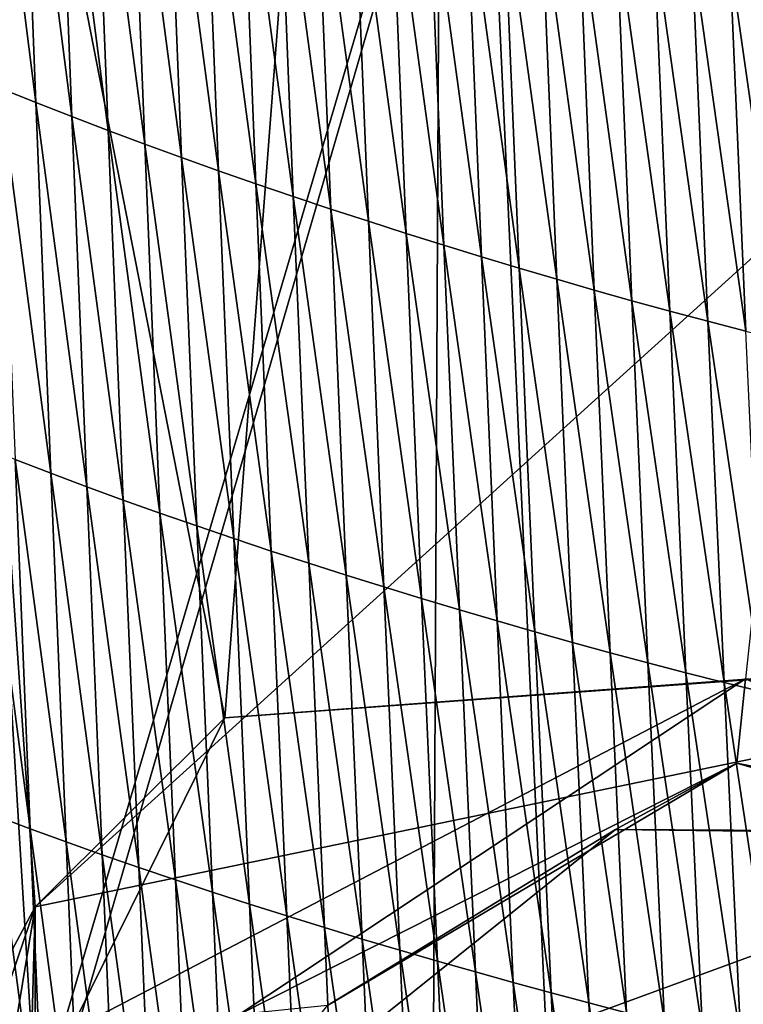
# Model space of a CAD drawing. Extents: x -54 to 446, y -6 to 1400.
# Tile 197 of 254: x -11.63 to -8.46, y 1384.42 to 1388.74. Entities that reach past the tile are written whole.
import ezdxf

# ---------------------------------------------------------------- set-up
doc = ezdxf.new("R2010")
doc.units = 0
doc.header["$LTSCALE"] = 52.148148
for name, color, linetype in [('1192', 7, 'CONTINUOUS'), ('1281', 7, 'CONTINUOUS'), ('1313', 7, 'CONTINUOUS'), ('1378', 7, 'CONTINUOUS'), ('1462', 7, 'CONTINUOUS'), ('1576', 7, 'CONTINUOUS'), ('849', 7, 'CONTINUOUS'), ('892', 7, 'CONTINUOUS'), ('898', 7, 'CONTINUOUS'), ('928', 7, 'CONTINUOUS'), ('999', 7, 'CONTINUOUS')]:
    doc.layers.add(name, color=color, linetype=linetype)

msp = doc.modelspace()

# ---------------------------------------------------------------- linework, layer by layer
at = {"layer": '1192', "color": 7, "linetype": 'CONTINUOUS'}
for points in [[(-6.9368, 1379.0288, -10.5186), (-10.794, 1380.4398, -6.5), (-6.9406, 1385.1725, -10.5161), (-6.9368, 1379.0288, -10.5186)], [(-6.9406, 1385.1725, -10.5161), (-10.794, 1380.4398, -6.5), (-10.794, 1383.7602, -6.5), (-6.9406, 1385.1725, -10.5161)]]:
    msp.add_3dface(points, dxfattribs=at)
at = {"layer": '1281', "color": 7, "linetype": 'CONTINUOUS'}
for points in [[(-10.284, 1384.4121, -11.2756), (-9.0211, 1385.1854, -12.4909), (-10.794, 1383.7602, -6.5), (-10.284, 1384.4121, -11.2756)], [(-9.0211, 1385.1854, -12.4909), (-6.9406, 1385.1725, -10.5161), (-10.794, 1383.7602, -6.5), (-9.0211, 1385.1854, -12.4909)], [(-9.0211, 1385.1854, -12.4909), (-6.9027, 1385.1591, -13.9608), (-6.9406, 1385.1725, -10.5161), (-9.0211, 1385.1854, -12.4909)]]:
    msp.add_3dface(points, dxfattribs=at)
at = {"layer": '1313', "color": 7, "linetype": 'CONTINUOUS'}
for points in [[(-5.8144, 1386.0336, -11.1782), (-5.8231, 1386.0384, -12.7315), (-10.7338, 1385.6744, -8.9881), (-5.8144, 1386.0336, -11.1782)], [(-11.5655, 1384.8454, -5), (-5.8144, 1386.0336, -11.1782), (-10.7338, 1385.6744, -8.9881), (-11.5655, 1384.8454, -5)], [(-12.5, 1382.1, -6.3048), (-11.5655, 1384.8454, -5), (-10.7338, 1385.6744, -8.9881), (-12.5, 1382.1, -6.3048)], [(-11.5655, 1384.8454, -5), (-12.5, 1382.1, -6.3048), (-12.2599, 1383.5501, -5), (-11.5655, 1384.8454, -5)]]:
    msp.add_3dface(points, dxfattribs=at)
at = {"layer": '1378', "color": 7, "linetype": 'CONTINUOUS'}
for points in [[(-12.2614, 1395.4279, 6.757), (-9.7708, 1393.9913, 13.5274), (-9.9522, 1357.5035, 9.8465), (-12.2614, 1395.4279, 6.757)], [(-9.7708, 1393.9913, 13.5274), (-7.5549, 1345.8057, 11.7864), (-9.9522, 1357.5035, 9.8465), (-9.7708, 1393.9913, 13.5274)], [(-6.7, 1393.041, 17.2233), (-7.5549, 1345.8057, 11.7864), (-9.7708, 1393.9913, 13.5274), (-6.7, 1393.041, 17.2233)]]:
    msp.add_3dface(points, dxfattribs=at)
at = {"layer": '1462', "color": 7, "linetype": 'CONTINUOUS'}
msp.add_3dface([(-12.2831, 1345.7172, 6.7175), (-12.2614, 1395.4279, 6.757), (-9.9522, 1357.5035, 9.8465), (-12.2831, 1345.7172, 6.7175)], dxfattribs=at)
at = {"layer": '1576', "color": 7, "linetype": 'CONTINUOUS'}
for points in [[(-11.6274, 1390.0434, 15.7903), (-11.7831, 1390.1083, 15.558), (-11.5628, 1388.3747, 15.6896), (-11.6274, 1390.0434, 15.7903)], [(-11.5628, 1388.3747, 15.6896), (-11.7831, 1390.1083, 15.558), (-11.719, 1388.4375, 15.4599), (-11.5628, 1388.3747, 15.6896)], [(-11.47, 1389.9795, 16.0165), (-11.6274, 1390.0434, 15.7903), (-11.4051, 1388.3128, 15.9135), (-11.47, 1389.9795, 16.0165)], [(-11.4051, 1388.3128, 15.9135), (-11.6274, 1390.0434, 15.7903), (-11.5628, 1388.3747, 15.6896), (-11.4051, 1388.3128, 15.9135)], [(-11.3112, 1389.9166, 16.2369), (-11.47, 1389.9795, 16.0165), (-11.2459, 1388.2519, 16.1316), (-11.3112, 1389.9166, 16.2369)], [(-11.2459, 1388.2519, 16.1316), (-11.47, 1389.9795, 16.0165), (-11.4051, 1388.3128, 15.9135), (-11.2459, 1388.2519, 16.1316)], [(-11.1512, 1389.8547, 16.4515), (-11.3112, 1389.9166, 16.2369), (-11.0855, 1388.192, 16.344), (-11.1512, 1389.8547, 16.4515)], [(-11.0855, 1388.192, 16.344), (-11.3112, 1389.9166, 16.2369), (-11.2459, 1388.2519, 16.1316), (-11.0855, 1388.192, 16.344)], [(-10.9899, 1389.7938, 16.6605), (-11.1512, 1389.8547, 16.4515), (-10.9239, 1388.133, 16.551), (-10.9899, 1389.7938, 16.6605)], [(-10.9239, 1388.133, 16.551), (-11.1512, 1389.8547, 16.4515), (-11.0855, 1388.192, 16.344), (-10.9239, 1388.133, 16.551)], [(-10.8277, 1389.7339, 16.8639), (-10.9899, 1389.7938, 16.6605), (-10.7614, 1388.075, 16.7526), (-10.8277, 1389.7339, 16.8639)], [(-10.7614, 1388.075, 16.7526), (-10.9899, 1389.7938, 16.6605), (-10.9239, 1388.133, 16.551), (-10.7614, 1388.075, 16.7526)], [(-10.6645, 1389.6751, 17.062), (-10.8277, 1389.7339, 16.8639), (-10.598, 1388.0181, 16.949), (-10.6645, 1389.6751, 17.062)], [(-10.598, 1388.0181, 16.949), (-10.8277, 1389.7339, 16.8639), (-10.7614, 1388.075, 16.7526), (-10.598, 1388.0181, 16.949)], [(-10.5007, 1389.6173, 17.2548), (-10.6645, 1389.6751, 17.062), (-10.434, 1387.9621, 17.1402), (-10.5007, 1389.6173, 17.2548)], [(-10.434, 1387.9621, 17.1402), (-10.6645, 1389.6751, 17.062), (-10.598, 1388.0181, 16.949), (-10.434, 1387.9621, 17.1402)], [(-10.3363, 1389.5606, 17.4424), (-10.5007, 1389.6173, 17.2548), (-10.2694, 1387.9071, 17.3264), (-10.3363, 1389.5606, 17.4424)], [(-10.2694, 1387.9071, 17.3264), (-10.5007, 1389.6173, 17.2548), (-10.434, 1387.9621, 17.1402), (-10.2694, 1387.9071, 17.3264)], [(-10.1715, 1389.5049, 17.6249), (-10.3363, 1389.5606, 17.4424), (-10.1044, 1387.8532, 17.5077), (-10.1715, 1389.5049, 17.6249)], [(-10.1044, 1387.8532, 17.5077), (-10.3363, 1389.5606, 17.4424), (-10.2694, 1387.9071, 17.3264), (-10.1044, 1387.8532, 17.5077)], [(-10.0065, 1389.4503, 17.8025), (-10.1715, 1389.5049, 17.6249), (-9.9391, 1387.8003, 17.6841), (-10.0065, 1389.4503, 17.8025)], [(-9.9391, 1387.8003, 17.6841), (-10.1715, 1389.5049, 17.6249), (-10.1044, 1387.8532, 17.5077), (-9.9391, 1387.8003, 17.6841)], [(-9.8413, 1389.3967, 17.9753), (-10.0065, 1389.4503, 17.8025), (-9.7737, 1387.7484, 17.8559), (-9.8413, 1389.3967, 17.9753)], [(-9.7737, 1387.7484, 17.8559), (-10.0065, 1389.4503, 17.8025), (-9.9391, 1387.8003, 17.6841), (-9.7737, 1387.7484, 17.8559)], [(-9.6761, 1389.3443, 18.1433), (-9.8413, 1389.3967, 17.9753), (-9.6083, 1387.6976, 18.023), (-9.6761, 1389.3443, 18.1433)], [(-9.6083, 1387.6976, 18.023), (-9.8413, 1389.3967, 17.9753), (-9.7737, 1387.7484, 17.8559), (-9.6083, 1387.6976, 18.023)], [(-9.5111, 1389.2929, 18.3067), (-9.6761, 1389.3443, 18.1433), (-9.4431, 1387.6478, 18.1857), (-9.5111, 1389.2929, 18.3067)], [(-9.4431, 1387.6478, 18.1857), (-9.6761, 1389.3443, 18.1433), (-9.6083, 1387.6976, 18.023), (-9.4431, 1387.6478, 18.1857)], [(-9.3464, 1389.2426, 18.4656), (-9.5111, 1389.2929, 18.3067), (-9.2782, 1387.599, 18.3439), (-9.3464, 1389.2426, 18.4656)], [(-9.2782, 1387.599, 18.3439), (-9.5111, 1389.2929, 18.3067), (-9.4431, 1387.6478, 18.1857), (-9.2782, 1387.599, 18.3439)], [(-9.1819, 1389.1935, 18.6199), (-9.3464, 1389.2426, 18.4656), (-9.1134, 1387.5514, 18.4977), (-9.1819, 1389.1935, 18.6199)], [(-9.1134, 1387.5514, 18.4977), (-9.3464, 1389.2426, 18.4656), (-9.2782, 1387.599, 18.3439), (-9.1134, 1387.5514, 18.4977)], [(-9.0171, 1389.1455, 18.7694), (-9.1819, 1389.1935, 18.6199), (-8.9481, 1387.5048, 18.6466), (-9.0171, 1389.1455, 18.7694)], [(-8.9481, 1387.5048, 18.6466), (-9.1819, 1389.1935, 18.6199), (-9.1134, 1387.5514, 18.4977), (-8.9481, 1387.5048, 18.6466)], [(-8.8518, 1389.0986, 18.9141), (-9.0171, 1389.1455, 18.7694), (-8.7822, 1387.4594, 18.7907), (-8.8518, 1389.0986, 18.9141)], [(-8.7822, 1387.4594, 18.7907), (-9.0171, 1389.1455, 18.7694), (-8.9481, 1387.5048, 18.6466), (-8.7822, 1387.4594, 18.7907)], [(-8.686, 1389.0528, 19.0544), (-8.8518, 1389.0986, 18.9141), (-8.6155, 1387.4149, 18.9303), (-8.686, 1389.0528, 19.0544)], [(-8.6155, 1387.4149, 18.9303), (-8.8518, 1389.0986, 18.9141), (-8.7822, 1387.4594, 18.7907), (-8.6155, 1387.4149, 18.9303)], [(-8.5194, 1389.008, 19.1902), (-8.686, 1389.0528, 19.0544), (-8.448, 1387.3716, 19.0655), (-8.5194, 1389.008, 19.1902)], [(-8.448, 1387.3716, 19.0655), (-8.686, 1389.0528, 19.0544), (-8.6155, 1387.4149, 18.9303), (-8.448, 1387.3716, 19.0655)], [(-8.3521, 1388.9643, 19.3218), (-8.5194, 1389.008, 19.1902), (-8.2795, 1387.3292, 19.1964), (-8.3521, 1388.9643, 19.3218)], [(-8.2795, 1387.3292, 19.1964), (-8.5194, 1389.008, 19.1902), (-8.448, 1387.3716, 19.0655), (-8.2795, 1387.3292, 19.1964)], [(-11.5628, 1388.3747, 15.6896), (-11.719, 1388.4375, 15.4599), (-11.4974, 1386.7479, 15.5913), (-11.5628, 1388.3747, 15.6896)], [(-11.4974, 1386.7479, 15.5913), (-11.719, 1388.4375, 15.4599), (-11.654, 1386.8081, 15.3641), (-11.4974, 1386.7479, 15.5913)], [(-11.4051, 1388.3128, 15.9135), (-11.5628, 1388.3747, 15.6896), (-11.3392, 1386.6887, 15.8127), (-11.4051, 1388.3128, 15.9135)], [(-11.3392, 1386.6887, 15.8127), (-11.5628, 1388.3747, 15.6896), (-11.4974, 1386.7479, 15.5913), (-11.3392, 1386.6887, 15.8127)], [(-11.2459, 1388.2519, 16.1316), (-11.4051, 1388.3128, 15.9135), (-11.1797, 1386.6304, 16.0286), (-11.2459, 1388.2519, 16.1316)], [(-11.1797, 1386.6304, 16.0286), (-11.4051, 1388.3128, 15.9135), (-11.3392, 1386.6887, 15.8127), (-11.1797, 1386.6304, 16.0286)], [(-11.0855, 1388.192, 16.344), (-11.2459, 1388.2519, 16.1316), (-11.0189, 1386.573, 16.2389), (-11.0855, 1388.192, 16.344)], [(-11.0189, 1386.573, 16.2389), (-11.2459, 1388.2519, 16.1316), (-11.1797, 1386.6304, 16.0286), (-11.0189, 1386.573, 16.2389)], [(-10.9239, 1388.133, 16.551), (-11.0855, 1388.192, 16.344), (-10.857, 1386.5165, 16.4439), (-10.9239, 1388.133, 16.551)], [(-10.857, 1386.5165, 16.4439), (-11.0855, 1388.192, 16.344), (-11.0189, 1386.573, 16.2389), (-10.857, 1386.5165, 16.4439)], [(-10.7614, 1388.075, 16.7526), (-10.9239, 1388.133, 16.551), (-10.6942, 1386.4611, 16.6437), (-10.7614, 1388.075, 16.7526)], [(-10.6942, 1386.4611, 16.6437), (-10.9239, 1388.133, 16.551), (-10.857, 1386.5165, 16.4439), (-10.6942, 1386.4611, 16.6437)], [(-10.598, 1388.0181, 16.949), (-10.7614, 1388.075, 16.7526), (-10.5306, 1386.4065, 16.8383), (-10.598, 1388.0181, 16.949)], [(-10.5306, 1386.4065, 16.8383), (-10.7614, 1388.075, 16.7526), (-10.6942, 1386.4611, 16.6437), (-10.5306, 1386.4065, 16.8383)], [(-10.434, 1387.9621, 17.1402), (-10.598, 1388.0181, 16.949), (-10.3663, 1386.353, 17.028), (-10.434, 1387.9621, 17.1402)], [(-10.3663, 1386.353, 17.028), (-10.598, 1388.0181, 16.949), (-10.5306, 1386.4065, 16.8383), (-10.3663, 1386.353, 17.028)], [(-10.2694, 1387.9071, 17.3264), (-10.434, 1387.9621, 17.1402), (-10.2015, 1386.3004, 17.2128), (-10.2694, 1387.9071, 17.3264)], [(-10.2015, 1386.3004, 17.2128), (-10.434, 1387.9621, 17.1402), (-10.3663, 1386.353, 17.028), (-10.2015, 1386.3004, 17.2128)], [(-10.1044, 1387.8532, 17.5077), (-10.2694, 1387.9071, 17.3264), (-10.0362, 1386.2488, 17.3928), (-10.1044, 1387.8532, 17.5077)], [(-10.0362, 1386.2488, 17.3928), (-10.2694, 1387.9071, 17.3264), (-10.2015, 1386.3004, 17.2128), (-10.0362, 1386.2488, 17.3928)], [(-9.9391, 1387.8003, 17.6841), (-10.1044, 1387.8532, 17.5077), (-9.8708, 1386.1981, 17.5681), (-9.9391, 1387.8003, 17.6841)], [(-9.8708, 1386.1981, 17.5681), (-10.1044, 1387.8532, 17.5077), (-10.0362, 1386.2488, 17.3928), (-9.8708, 1386.1981, 17.5681)], [(-9.7737, 1387.7484, 17.8559), (-9.9391, 1387.8003, 17.6841), (-9.7051, 1386.1485, 17.7389), (-9.7737, 1387.7484, 17.8559)], [(-9.7051, 1386.1485, 17.7389), (-9.9391, 1387.8003, 17.6841), (-9.8708, 1386.1981, 17.5681), (-9.7051, 1386.1485, 17.7389)], [(-9.6083, 1387.6976, 18.023), (-9.7737, 1387.7484, 17.8559), (-9.5395, 1386.0999, 17.9051), (-9.6083, 1387.6976, 18.023)], [(-9.5395, 1386.0999, 17.9051), (-9.7737, 1387.7484, 17.8559), (-9.7051, 1386.1485, 17.7389), (-9.5395, 1386.0999, 17.9051)], [(-9.4431, 1387.6478, 18.1857), (-9.6083, 1387.6976, 18.023), (-9.374, 1386.0522, 18.067), (-9.4431, 1387.6478, 18.1857)], [(-9.374, 1386.0522, 18.067), (-9.6083, 1387.6976, 18.023), (-9.5395, 1386.0999, 17.9051), (-9.374, 1386.0522, 18.067)], [(-9.2782, 1387.599, 18.3439), (-9.4431, 1387.6478, 18.1857), (-9.2089, 1386.0056, 18.2246), (-9.2782, 1387.599, 18.3439)], [(-9.2089, 1386.0056, 18.2246), (-9.4431, 1387.6478, 18.1857), (-9.374, 1386.0522, 18.067), (-9.2089, 1386.0056, 18.2246)], [(-9.1134, 1387.5514, 18.4977), (-9.2782, 1387.599, 18.3439), (-9.0437, 1385.96, 18.3778), (-9.1134, 1387.5514, 18.4977)], [(-9.0437, 1385.96, 18.3778), (-9.2782, 1387.599, 18.3439), (-9.2089, 1386.0056, 18.2246), (-9.0437, 1385.96, 18.3778)], [(-8.9481, 1387.5048, 18.6466), (-9.1134, 1387.5514, 18.4977), (-8.8779, 1385.9155, 18.5261), (-8.9481, 1387.5048, 18.6466)], [(-8.8779, 1385.9155, 18.5261), (-9.1134, 1387.5514, 18.4977), (-9.0437, 1385.96, 18.3778), (-8.8779, 1385.9155, 18.5261)], [(-8.7822, 1387.4594, 18.7907), (-8.9481, 1387.5048, 18.6466), (-8.7113, 1385.8721, 18.6697), (-8.7822, 1387.4594, 18.7907)], [(-8.7113, 1385.8721, 18.6697), (-8.9481, 1387.5048, 18.6466), (-8.8779, 1385.9155, 18.5261), (-8.7113, 1385.8721, 18.6697)], [(-8.6155, 1387.4149, 18.9303), (-8.7822, 1387.4594, 18.7907), (-8.5438, 1385.8296, 18.8087), (-8.6155, 1387.4149, 18.9303)], [(-8.5438, 1385.8296, 18.8087), (-8.7822, 1387.4594, 18.7907), (-8.7113, 1385.8721, 18.6697), (-8.5438, 1385.8296, 18.8087)], [(-8.448, 1387.3716, 19.0655), (-8.6155, 1387.4149, 18.9303), (-8.3753, 1385.7882, 18.9432), (-8.448, 1387.3716, 19.0655)], [(-8.3753, 1385.7882, 18.9432), (-8.6155, 1387.4149, 18.9303), (-8.5438, 1385.8296, 18.8087), (-8.3753, 1385.7882, 18.9432)], [(-11.654, 1386.8081, 15.3641), (-11.8089, 1386.8692, 15.1311), (-11.5876, 1385.1882, 15.2675), (-11.654, 1386.8081, 15.3641)], [(-11.5876, 1385.1882, 15.2675), (-11.8089, 1386.8692, 15.1311), (-11.7431, 1385.2465, 15.0372), (-11.5876, 1385.1882, 15.2675)], [(-11.4974, 1386.7479, 15.5913), (-11.654, 1386.8081, 15.3641), (-11.4305, 1385.1308, 15.4921), (-11.4974, 1386.7479, 15.5913)], [(-11.4305, 1385.1308, 15.4921), (-11.654, 1386.8081, 15.3641), (-11.5876, 1385.1882, 15.2675), (-11.4305, 1385.1308, 15.4921)], [(-11.3392, 1386.6887, 15.8127), (-11.4974, 1386.7479, 15.5913), (-11.272, 1385.0743, 15.7111), (-11.3392, 1386.6887, 15.8127)], [(-11.272, 1385.0743, 15.7111), (-11.4974, 1386.7479, 15.5913), (-11.4305, 1385.1308, 15.4921), (-11.272, 1385.0743, 15.7111)], [(-11.1797, 1386.6304, 16.0286), (-11.3392, 1386.6887, 15.8127), (-11.112, 1385.0188, 15.9246), (-11.1797, 1386.6304, 16.0286)], [(-11.112, 1385.0188, 15.9246), (-11.3392, 1386.6887, 15.8127), (-11.272, 1385.0743, 15.7111), (-11.112, 1385.0188, 15.9246)], [(-11.0189, 1386.573, 16.2389), (-11.1797, 1386.6304, 16.0286), (-10.9509, 1384.9641, 16.1328), (-11.0189, 1386.573, 16.2389)], [(-10.9509, 1384.9641, 16.1328), (-11.1797, 1386.6304, 16.0286), (-11.112, 1385.0188, 15.9246), (-10.9509, 1384.9641, 16.1328)], [(-10.857, 1386.5165, 16.4439), (-11.0189, 1386.573, 16.2389), (-10.7887, 1384.9103, 16.3358), (-10.857, 1386.5165, 16.4439)], [(-10.7887, 1384.9103, 16.3358), (-11.0189, 1386.573, 16.2389), (-10.9509, 1384.9641, 16.1328), (-10.7887, 1384.9103, 16.3358)], [(-10.6942, 1386.4611, 16.6437), (-10.857, 1386.5165, 16.4439), (-10.6256, 1384.8574, 16.5337), (-10.6942, 1386.4611, 16.6437)], [(-10.6256, 1384.8574, 16.5337), (-10.857, 1386.5165, 16.4439), (-10.7887, 1384.9103, 16.3358), (-10.6256, 1384.8574, 16.5337)], [(-10.5306, 1386.4065, 16.8383), (-10.6942, 1386.4611, 16.6437), (-10.4617, 1384.8055, 16.7266), (-10.5306, 1386.4065, 16.8383)], [(-10.4617, 1384.8055, 16.7266), (-10.6942, 1386.4611, 16.6437), (-10.6256, 1384.8574, 16.5337), (-10.4617, 1384.8055, 16.7266)], [(-10.3663, 1386.353, 17.028), (-10.5306, 1386.4065, 16.8383), (-10.2971, 1384.7545, 16.9147), (-10.3663, 1386.353, 17.028)], [(-10.2971, 1384.7545, 16.9147), (-10.5306, 1386.4065, 16.8383), (-10.4617, 1384.8055, 16.7266), (-10.2971, 1384.7545, 16.9147)], [(-10.2015, 1386.3004, 17.2128), (-10.3663, 1386.353, 17.028), (-10.132, 1384.7044, 17.098), (-10.2015, 1386.3004, 17.2128)], [(-10.132, 1384.7044, 17.098), (-10.3663, 1386.353, 17.028), (-10.2971, 1384.7545, 16.9147), (-10.132, 1384.7044, 17.098)], [(-10.0362, 1386.2488, 17.3928), (-10.2015, 1386.3004, 17.2128), (-9.9665, 1384.6552, 17.2767), (-10.0362, 1386.2488, 17.3928)], [(-9.9665, 1384.6552, 17.2767), (-10.2015, 1386.3004, 17.2128), (-10.132, 1384.7044, 17.098), (-9.9665, 1384.6552, 17.2767)], [(-9.8708, 1386.1981, 17.5681), (-10.0362, 1386.2488, 17.3928), (-9.8007, 1384.607, 17.4509), (-9.8708, 1386.1981, 17.5681)], [(-9.8007, 1384.607, 17.4509), (-10.0362, 1386.2488, 17.3928), (-9.9665, 1384.6552, 17.2767), (-9.8007, 1384.607, 17.4509)], [(-9.7051, 1386.1485, 17.7389), (-9.8708, 1386.1981, 17.5681), (-9.6348, 1384.5598, 17.6206), (-9.7051, 1386.1485, 17.7389)], [(-9.6348, 1384.5598, 17.6206), (-9.8708, 1386.1981, 17.5681), (-9.8007, 1384.607, 17.4509), (-9.6348, 1384.5598, 17.6206)], [(-9.5395, 1386.0999, 17.9051), (-9.7051, 1386.1485, 17.7389), (-9.4689, 1384.5135, 17.7859), (-9.5395, 1386.0999, 17.9051)], [(-9.4689, 1384.5135, 17.7859), (-9.7051, 1386.1485, 17.7389), (-9.6348, 1384.5598, 17.6206), (-9.4689, 1384.5135, 17.7859)], [(-9.374, 1386.0522, 18.067), (-9.5395, 1386.0999, 17.9051), (-9.3031, 1384.4681, 17.947), (-9.374, 1386.0522, 18.067)], [(-9.3031, 1384.4681, 17.947), (-9.5395, 1386.0999, 17.9051), (-9.4689, 1384.5135, 17.7859), (-9.3031, 1384.4681, 17.947)], [(-9.2089, 1386.0056, 18.2246), (-9.374, 1386.0522, 18.067), (-9.1376, 1384.4237, 18.1039), (-9.2089, 1386.0056, 18.2246)], [(-9.1376, 1384.4237, 18.1039), (-9.374, 1386.0522, 18.067), (-9.3031, 1384.4681, 17.947), (-9.1376, 1384.4237, 18.1039)], [(-9.0437, 1385.96, 18.3778), (-9.2089, 1386.0056, 18.2246), (-8.972, 1384.3804, 18.2564), (-9.0437, 1385.96, 18.3778)], [(-8.972, 1384.3804, 18.2564), (-9.2089, 1386.0056, 18.2246), (-9.1376, 1384.4237, 18.1039), (-8.972, 1384.3804, 18.2564)], [(-8.8779, 1385.9155, 18.5261), (-9.0437, 1385.96, 18.3778), (-8.8057, 1384.338, 18.4042), (-8.8779, 1385.9155, 18.5261)], [(-8.8057, 1384.338, 18.4042), (-9.0437, 1385.96, 18.3778), (-8.972, 1384.3804, 18.2564), (-8.8057, 1384.338, 18.4042)], [(-8.7113, 1385.8721, 18.6697), (-8.8779, 1385.9155, 18.5261), (-8.6384, 1384.2967, 18.5471), (-8.7113, 1385.8721, 18.6697)], [(-8.6384, 1384.2967, 18.5471), (-8.8779, 1385.9155, 18.5261), (-8.8057, 1384.338, 18.4042), (-8.6384, 1384.2967, 18.5471)], [(-8.5438, 1385.8296, 18.8087), (-8.7113, 1385.8721, 18.6697), (-8.47, 1384.2564, 18.6855), (-8.5438, 1385.8296, 18.8087)], [(-8.47, 1384.2564, 18.6855), (-8.7113, 1385.8721, 18.6697), (-8.6384, 1384.2967, 18.5471), (-8.47, 1384.2564, 18.6855)], [(-8.3753, 1385.7882, 18.9432), (-8.5438, 1385.8296, 18.8087), (-8.3006, 1384.2171, 18.8194), (-8.3753, 1385.7882, 18.9432)], [(-8.3006, 1384.2171, 18.8194), (-8.5438, 1385.8296, 18.8087), (-8.47, 1384.2564, 18.6855), (-8.3006, 1384.2171, 18.8194)], [(-11.5876, 1385.1882, 15.2675), (-11.7431, 1385.2465, 15.0372), (-11.5208, 1383.571, 15.1692), (-11.5876, 1385.1882, 15.2675)], [(-11.5208, 1383.571, 15.1692), (-11.7431, 1385.2465, 15.0372), (-11.6767, 1383.6264, 14.9417), (-11.5208, 1383.571, 15.1692)], [(-11.4305, 1385.1308, 15.4921), (-11.5876, 1385.1882, 15.2675), (-11.3633, 1383.5165, 15.3912), (-11.4305, 1385.1308, 15.4921)], [(-11.3633, 1383.5165, 15.3912), (-11.5876, 1385.1882, 15.2675), (-11.5208, 1383.571, 15.1692), (-11.3633, 1383.5165, 15.3912)], [(-11.272, 1385.0743, 15.7111), (-11.4305, 1385.1308, 15.4921), (-11.2043, 1383.4628, 15.6077), (-11.272, 1385.0743, 15.7111)], [(-11.2043, 1383.4628, 15.6077), (-11.4305, 1385.1308, 15.4921), (-11.3633, 1383.5165, 15.3912), (-11.2043, 1383.4628, 15.6077)], [(-11.112, 1385.0188, 15.9246), (-11.272, 1385.0743, 15.7111), (-11.044, 1383.4099, 15.8189), (-11.112, 1385.0188, 15.9246)], [(-11.044, 1383.4099, 15.8189), (-11.272, 1385.0743, 15.7111), (-11.2043, 1383.4628, 15.6077), (-11.044, 1383.4099, 15.8189)], [(-10.9509, 1384.9641, 16.1328), (-11.112, 1385.0188, 15.9246), (-10.8825, 1383.358, 16.0249), (-10.9509, 1384.9641, 16.1328)], [(-10.8825, 1383.358, 16.0249), (-11.112, 1385.0188, 15.9246), (-11.044, 1383.4099, 15.8189), (-10.8825, 1383.358, 16.0249)], [(-10.7887, 1384.9103, 16.3358), (-10.9509, 1384.9641, 16.1328), (-10.72, 1383.3069, 16.2259), (-10.7887, 1384.9103, 16.3358)], [(-10.72, 1383.3069, 16.2259), (-10.9509, 1384.9641, 16.1328), (-10.8825, 1383.358, 16.0249), (-10.72, 1383.3069, 16.2259)], [(-10.6256, 1384.8574, 16.5337), (-10.7887, 1384.9103, 16.3358), (-10.5565, 1383.2567, 16.4218), (-10.6256, 1384.8574, 16.5337)], [(-10.5565, 1383.2567, 16.4218), (-10.7887, 1384.9103, 16.3358), (-10.72, 1383.3069, 16.2259), (-10.5565, 1383.2567, 16.4218)], [(-10.4617, 1384.8055, 16.7266), (-10.6256, 1384.8574, 16.5337), (-10.3923, 1383.2074, 16.613), (-10.4617, 1384.8055, 16.7266)], [(-10.3923, 1383.2074, 16.613), (-10.6256, 1384.8574, 16.5337), (-10.5565, 1383.2567, 16.4218), (-10.3923, 1383.2074, 16.613)], [(-10.2971, 1384.7545, 16.9147), (-10.4617, 1384.8055, 16.7266), (-10.2275, 1383.1589, 16.7995), (-10.2971, 1384.7545, 16.9147)], [(-10.2275, 1383.1589, 16.7995), (-10.4617, 1384.8055, 16.7266), (-10.3923, 1383.2074, 16.613), (-10.2275, 1383.1589, 16.7995)], [(-10.132, 1384.7044, 17.098), (-10.2971, 1384.7545, 16.9147), (-10.0621, 1383.1114, 16.9813), (-10.132, 1384.7044, 17.098)], [(-10.0621, 1383.1114, 16.9813), (-10.2971, 1384.7545, 16.9147), (-10.2275, 1383.1589, 16.7995), (-10.0621, 1383.1114, 16.9813)], [(-9.9665, 1384.6552, 17.2767), (-10.132, 1384.7044, 17.098), (-9.8963, 1383.0647, 17.1587), (-9.9665, 1384.6552, 17.2767)], [(-9.8963, 1383.0647, 17.1587), (-10.132, 1384.7044, 17.098), (-10.0621, 1383.1114, 16.9813), (-9.8963, 1383.0647, 17.1587)], [(-9.8007, 1384.607, 17.4509), (-9.9665, 1384.6552, 17.2767), (-9.7302, 1383.019, 17.3316), (-9.8007, 1384.607, 17.4509)], [(-9.7302, 1383.019, 17.3316), (-9.9665, 1384.6552, 17.2767), (-9.8963, 1383.0647, 17.1587), (-9.7302, 1383.019, 17.3316)], [(-9.6348, 1384.5598, 17.6206), (-9.8007, 1384.607, 17.4509), (-9.564, 1382.9742, 17.5002), (-9.6348, 1384.5598, 17.6206)], [(-9.564, 1382.9742, 17.5002), (-9.8007, 1384.607, 17.4509), (-9.7302, 1383.019, 17.3316), (-9.564, 1382.9742, 17.5002)], [(-9.4689, 1384.5135, 17.7859), (-9.6348, 1384.5598, 17.6206), (-9.3978, 1382.9302, 17.6645), (-9.4689, 1384.5135, 17.7859)], [(-9.3978, 1382.9302, 17.6645), (-9.6348, 1384.5598, 17.6206), (-9.564, 1382.9742, 17.5002), (-9.3978, 1382.9302, 17.6645)], [(-9.3031, 1384.4681, 17.947), (-9.4689, 1384.5135, 17.7859), (-9.2316, 1382.8872, 17.8247), (-9.3031, 1384.4681, 17.947)], [(-9.2316, 1382.8872, 17.8247), (-9.4689, 1384.5135, 17.7859), (-9.3978, 1382.9302, 17.6645), (-9.2316, 1382.8872, 17.8247)], [(-9.1376, 1384.4237, 18.1039), (-9.3031, 1384.4681, 17.947), (-9.0657, 1382.8451, 17.9809), (-9.1376, 1384.4237, 18.1039)], [(-9.0657, 1382.8451, 17.9809), (-9.3031, 1384.4681, 17.947), (-9.2316, 1382.8872, 17.8247), (-9.0657, 1382.8451, 17.9809)], [(-8.972, 1384.3804, 18.2564), (-9.1376, 1384.4237, 18.1039), (-8.8997, 1382.804, 18.1327), (-8.972, 1384.3804, 18.2564)], [(-8.8997, 1382.804, 18.1327), (-9.1376, 1384.4237, 18.1039), (-9.0657, 1382.8451, 17.9809), (-8.8997, 1382.804, 18.1327)]]:
    msp.add_3dface(points, dxfattribs=at)
at = {"layer": '849', "color": 7, "linetype": 'CONTINUOUS'}
for points in [[(-11.5655, 1384.8454, -5), (-12.2599, 1383.5501, -5), (-12.5, 1382.1, -5), (-11.5655, 1384.8454, -5)], [(-11.5655, 1384.8454, -5), (-12.5, 1382.1, -5), (-12.26, 1380.6499, -5), (-11.5655, 1384.8454, -5)], [(-11.5655, 1379.3546, -5), (-11.5655, 1384.8454, -5), (-12.26, 1380.6499, -5), (-11.5655, 1379.3546, -5)]]:
    msp.add_3dface(points, dxfattribs=at)
at = {"layer": '892', "color": 7, "linetype": 'CONTINUOUS'}
for points in [[(-9.8267, 1397.5815, -9.9718), (-13, 1397.2565, -5.1962), (-10.7338, 1385.6744, -8.9881), (-9.8267, 1397.5815, -9.9718)], [(-5.8231, 1386.0384, -12.7315), (-9.8267, 1397.5815, -9.9718), (-10.7338, 1385.6744, -8.9881), (-5.8231, 1386.0384, -12.7315)], [(-7.5, 1391.1, -11.8216), (-9.8267, 1397.5815, -9.9718), (-5.8231, 1386.0384, -12.7315), (-7.5, 1391.1, -11.8216)], [(-13, 1397.2565, -5.1962), (-12.5, 1382.1, -6.3048), (-10.7338, 1385.6744, -8.9881), (-13, 1397.2565, -5.1962)]]:
    msp.add_3dface(points, dxfattribs=at)
at = {"layer": '898', "color": 7, "linetype": 'CONTINUOUS'}
for points in [[(-12.6, 1347.2556, 0), (-8.9091, 1347.1001, 8.9099), (-12.0607, 1389, 3.647), (-12.6, 1347.2556, 0)], [(-12.6, 1347.2556, 0), (-11.8575, 1389, -4.2614), (-11.5655, 1384.8454, -5), (-12.6, 1347.2556, 0)], [(-12.0607, 1389, 3.647), (-8.9091, 1347.1001, 8.9099), (-7.5108, 1389, 10.1167), (-12.0607, 1389, 3.647)], [(-11.8575, 1389, -4.2614), (-6.9799, 1389, -10.49), (-11.5655, 1384.8454, -5), (-11.8575, 1389, -4.2614)], [(-11.5655, 1384.8454, -5), (-6.9799, 1389, -10.49), (-5.8144, 1386.0336, -11.1782), (-11.5655, 1384.8454, -5)], [(-8.9091, 1347.1001, 8.9099), (0, 1347.0357, 12.6), (-7.5108, 1389, 10.1167), (-8.9091, 1347.1001, 8.9099)], [(-12.6, 1347.2556, 0), (-11.5655, 1384.8454, -5), (-11.5655, 1379.3546, -5), (-12.6, 1347.2556, 0)]]:
    msp.add_3dface(points, dxfattribs=at)
at = {"layer": '928', "color": 7, "linetype": 'CONTINUOUS'}
for points in [[(-11.379, 1384.3185, -11.248), (-8.4496, 1385.8453, -13.5869), (-10.6705, 1384.3728, -11.5901), (-11.379, 1384.3185, -11.248)], [(-10.6705, 1384.3728, -11.5901), (-8.4496, 1385.8453, -13.5869), (-8.4885, 1385.4753, -13.3799), (-10.6705, 1384.3728, -11.5901)], [(-8.4885, 1385.4753, -13.3799), (-8.4496, 1385.8453, -13.5869), (-5.9194, 1384.737, -14.7501), (-8.4885, 1385.4753, -13.3799)], [(-10.6705, 1384.3728, -11.5901), (-8.4885, 1385.4753, -13.3799), (-10.284, 1384.4121, -11.2756), (-10.6705, 1384.3728, -11.5901)], [(-10.284, 1384.4121, -11.2756), (-8.4885, 1385.4753, -13.3799), (-9.0211, 1385.1854, -12.4909), (-10.284, 1384.4121, -11.2756)], [(-9.0211, 1385.1854, -12.4909), (-8.4885, 1385.4753, -13.3799), (-6.9027, 1385.1591, -13.9608), (-9.0211, 1385.1854, -12.4909)], [(-8.4885, 1385.4753, -13.3799), (-5.9194, 1384.737, -14.7501), (-6.9027, 1385.1591, -13.9608), (-8.4885, 1385.4753, -13.3799)]]:
    msp.add_3dface(points, dxfattribs=at)
at = {"layer": '999', "color": 7, "linetype": 'CONTINUOUS'}
for points in [[(-12.8001, 1399.2398, -9.5999), (-7, 1399.3898, -14.3875), (-12.1278, 1382.0052, -10.4363), (-12.8001, 1399.2398, -9.5999)], [(-12.1278, 1382.0052, -10.4363), (-7, 1399.3898, -14.3875), (-11.379, 1384.3185, -11.248), (-12.1278, 1382.0052, -10.4363)], [(-11.379, 1384.3185, -11.248), (-7, 1399.3898, -14.3875), (-8.4496, 1385.8453, -13.5869), (-11.379, 1384.3185, -11.248)]]:
    msp.add_3dface(points, dxfattribs=at)

doc.saveas('drawing.dxf')
